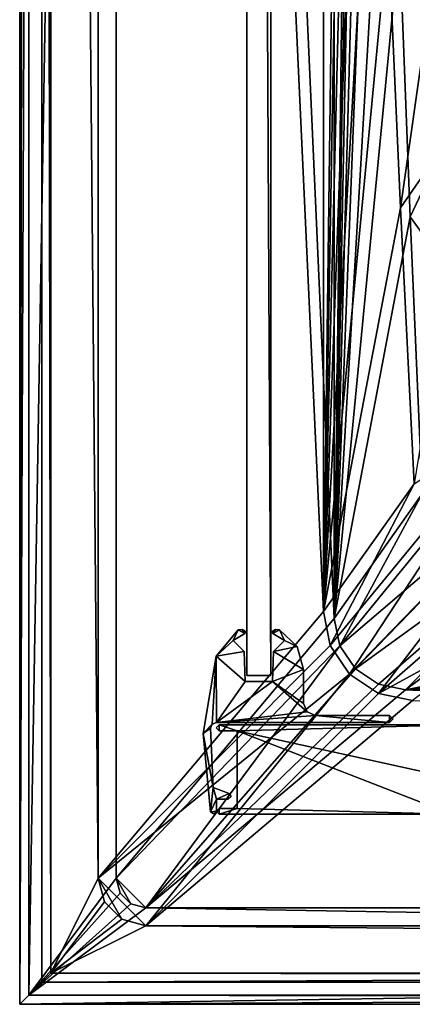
# Model space of a CAD drawing. Header units: metres. Extents: x -904 to 0, y -908 to 0.
# Tile 1 of 158: x -904 to -838, y -904 to -739. Entities that reach past the tile are written whole.
import ezdxf

# ---------------------------------------------------------------- set-up
doc = ezdxf.new("R2010")
doc.units = ezdxf.units.M

msp = doc.modelspace()

# ---------------------------------------------------------------- linework, layer by layer
at = {"layer": 'top01'}
for points in [[(-861.852783, -55.819561, 164.559708), (-861.852783, -848.81958, 164.559708), (-865.852783, -55.819561, 164.559708)], [(-861.852783, -848.81958, 164.559708), (-865.852783, -848.81958, 164.559708), (-865.852783, -55.819561, 164.559708)], [(-861.852783, -55.819561, 2061.559814), (-865.852783, -55.819561, 2061.559814), (-861.852783, -848.81958, 2061.559814)], [(-865.852783, -55.819561, 2061.559814), (-865.852783, -848.81958, 2061.559814), (-861.852783, -848.81958, 2061.559814)], [(-865.852783, -55.819561, 2061.559814), (-865.852783, -55.819561, 164.559708), (-865.852783, -848.81958, 2061.559814)], [(-865.852783, -55.819561, 164.559708), (-865.852783, -848.81958, 164.559708), (-865.852783, -848.81958, 2061.559814)], [(-861.852783, -848.81958, 2061.559814), (-861.852783, -848.81958, 164.559708), (-861.852783, -55.819561, 2061.559814)], [(-861.852783, -848.81958, 164.559708), (-861.852783, -55.819561, 164.559708), (-861.852783, -55.819561, 2061.559814)], [(-861.852783, -848.81958, 2061.559814), (-865.852783, -848.81958, 2061.559814), (-861.852783, -848.81958, 164.559708)], [(-865.852783, -848.81958, 2061.559814), (-865.852783, -848.81958, 164.559708), (-861.852783, -848.81958, 164.559708)]]:
    msp.add_3dface(points, dxfattribs=at)
at = {"layer": 'top01234'}
for points in [[(-867.341309, -841.190796, 163.059662), (-868.167053, -842.968445, 163.059662), (-871.017944, -845.614075, 163.059662)], [(-871.017944, -845.614075, 2063.059814), (-867.341309, -841.190796, 2063.059814), (-871.017944, -845.614075, 163.059662)], [(-867.341309, -841.190796, 2063.059814), (-867.341309, -841.190796, 163.059662), (-871.017944, -845.614075, 163.059662)], [(-871.017944, -845.614075, 2063.059814), (-868.167053, -842.968445, 2063.059814), (-867.341309, -841.190796, 2063.059814)], [(-866.181152, -841.761414, 163.059662), (-868.167053, -842.968445, 163.059662), (-867.341309, -841.190796, 163.059662)], [(-868.167053, -842.968445, 2063.059814), (-866.181152, -841.761414, 2063.059814), (-867.341309, -841.190796, 2063.059814)], [(-866.181152, -841.761414, 2063.059814), (-868.167053, -842.968445, 2063.059814), (-866.181152, -841.761414, 163.059662)], [(-868.167053, -842.968445, 2063.059814), (-868.167053, -842.968445, 163.059662), (-866.181152, -841.761414, 163.059662)], [(-866.672974, -841.098083, 163.059662), (-866.181152, -841.761414, 163.059662), (-867.341309, -841.190796, 163.059662)], [(-867.341309, -841.190796, 2063.059814), (-866.672974, -841.098083, 2063.059814), (-867.341309, -841.190796, 163.059662)], [(-866.672974, -841.098083, 2063.059814), (-866.672974, -841.098083, 163.059662), (-867.341309, -841.190796, 163.059662)], [(-867.341309, -841.190796, 2063.059814), (-866.181152, -841.761414, 2063.059814), (-866.672974, -841.098083, 2063.059814)], [(-866.672974, -841.098083, 163.059662), (-866.096924, -841.449341, 163.059662), (-866.181152, -841.761414, 163.059662)], [(-866.672974, -841.098083, 2063.059814), (-866.096924, -841.449341, 2063.059814), (-866.672974, -841.098083, 163.059662)], [(-866.096924, -841.449341, 2063.059814), (-866.096924, -841.449341, 163.059662), (-866.672974, -841.098083, 163.059662)], [(-866.181152, -841.761414, 2063.059814), (-866.096924, -841.449341, 2063.059814), (-866.672974, -841.098083, 2063.059814)], [(-866.096924, -841.449341, 163.059662), (-866.060181, -841.626648, 163.059662), (-866.181152, -841.761414, 163.059662)], [(-866.181152, -841.761414, 2063.059814), (-866.060181, -841.626648, 2063.059814), (-866.096924, -841.449341, 2063.059814)], [(-866.060181, -841.626648, 2063.059814), (-866.181152, -841.761414, 2063.059814), (-866.060181, -841.626648, 163.059662)], [(-866.181152, -841.761414, 2063.059814), (-866.181152, -841.761414, 163.059662), (-866.060181, -841.626648, 163.059662)], [(-866.096924, -841.449341, 2063.059814), (-866.060181, -841.626648, 2063.059814), (-866.096924, -841.449341, 163.059662)], [(-866.060181, -841.626648, 2063.059814), (-866.060181, -841.626648, 163.059662), (-866.096924, -841.449341, 163.059662)], [(-861.645203, -841.626648, 163.059662), (-861.608643, -841.449341, 163.059662), (-861.524414, -841.761414, 163.059662)], [(-861.645203, -841.626648, 2063.059814), (-861.608643, -841.449341, 2063.059814), (-861.645203, -841.626648, 163.059662)], [(-861.608643, -841.449341, 2063.059814), (-861.608643, -841.449341, 163.059662), (-861.645203, -841.626648, 163.059662)], [(-861.524414, -841.761414, 2063.059814), (-861.608643, -841.449341, 2063.059814), (-861.645203, -841.626648, 2063.059814)], [(-861.524414, -841.761414, 2063.059814), (-861.645203, -841.626648, 2063.059814), (-861.524414, -841.761414, 163.059662)], [(-861.645203, -841.626648, 2063.059814), (-861.645203, -841.626648, 163.059662), (-861.524414, -841.761414, 163.059662)], [(-861.608643, -841.449341, 163.059662), (-861.032532, -841.098083, 163.059662), (-861.524414, -841.761414, 163.059662)], [(-861.608643, -841.449341, 2063.059814), (-861.032532, -841.098083, 2063.059814), (-861.608643, -841.449341, 163.059662)], [(-861.032532, -841.098083, 2063.059814), (-861.032532, -841.098083, 163.059662), (-861.608643, -841.449341, 163.059662)], [(-861.032532, -841.098083, 2063.059814), (-861.608643, -841.449341, 2063.059814), (-861.524414, -841.761414, 2063.059814)], [(-861.524414, -841.761414, 163.059662), (-861.032532, -841.098083, 163.059662), (-860.364197, -841.190796, 163.059662)], [(-860.364197, -841.190796, 2063.059814), (-861.032532, -841.098083, 2063.059814), (-861.524414, -841.761414, 2063.059814)], [(-859.538513, -842.968445, 163.059708), (-861.524414, -841.761414, 163.059662), (-860.364197, -841.190796, 163.059662)], [(-860.364197, -841.190796, 2063.059814), (-861.524414, -841.761414, 2063.059814), (-859.538513, -842.968445, 2063.059814)], [(-859.538513, -842.968445, 2063.059814), (-861.524414, -841.761414, 2063.059814), (-859.538513, -842.968445, 163.059708)], [(-861.524414, -841.761414, 2063.059814), (-861.524414, -841.761414, 163.059662), (-859.538513, -842.968445, 163.059708)], [(-861.032532, -841.098083, 2063.059814), (-860.364197, -841.190796, 2063.059814), (-861.032532, -841.098083, 163.059662)], [(-860.364197, -841.190796, 2063.059814), (-860.364197, -841.190796, 163.059662), (-861.032532, -841.098083, 163.059662)], [(-859.538513, -842.968445, 163.059708), (-860.364197, -841.190796, 163.059662), (-857.436707, -843.95343, 163.059662)], [(-860.364197, -841.190796, 2063.059814), (-857.436707, -843.95343, 2063.059814), (-860.364197, -841.190796, 163.059662)], [(-857.436707, -843.95343, 2063.059814), (-857.436707, -843.95343, 163.059662), (-860.364197, -841.190796, 163.059662)], [(-857.436707, -843.95343, 2063.059814), (-860.364197, -841.190796, 2063.059814), (-859.538513, -842.968445, 2063.059814)], [(-868.167053, -842.968445, 163.059662), (-866.320679, -844.814758, 163.059662), (-871.017944, -845.614075, 163.059662)], [(-866.320679, -844.814758, 2063.059814), (-868.167053, -842.968445, 2063.059814), (-871.017944, -845.614075, 2063.059814)], [(-868.167053, -842.968445, 2063.059814), (-866.320679, -844.814758, 2063.059814), (-868.167053, -842.968445, 163.059662)], [(-866.320679, -844.814758, 2063.059814), (-866.320679, -844.814758, 163.059662), (-868.167053, -842.968445, 163.059662)], [(-861.384888, -844.814758, 163.059662), (-859.538513, -842.968445, 163.059708), (-857.436707, -843.95343, 163.059662)], [(-861.384888, -844.814758, 163.059662), (-861.384888, -844.814758, 2063.059814), (-859.538513, -842.968445, 163.059708)], [(-861.384888, -844.814758, 2063.059814), (-859.538513, -842.968445, 2063.059814), (-859.538513, -842.968445, 163.059708)], [(-857.436707, -843.95343, 2063.059814), (-859.538513, -842.968445, 2063.059814), (-861.384888, -844.814758, 2063.059814)], [(-861.384888, -844.814758, 163.059662), (-857.436707, -843.95343, 163.059662), (-856.352783, -847.830078, 163.059662)], [(-856.352783, -847.830078, 2063.059814), (-857.436707, -843.95343, 2063.059814), (-861.384888, -844.814758, 2063.059814)], [(-857.436707, -843.95343, 2063.059814), (-856.352783, -847.830078, 2063.059814), (-857.436707, -843.95343, 163.059662)], [(-856.352783, -847.830078, 2063.059814), (-856.352783, -847.830078, 163.059662), (-857.436707, -843.95343, 163.059662)], [(-873.216614, -858.592285, 163.059662), (-871.017944, -845.614075, 163.059662), (-871.661743, -856.994141, 163.059662)], [(-873.216614, -858.592285, 2063.059814), (-871.017944, -845.614075, 2063.059814), (-873.216614, -858.592285, 163.059662)], [(-871.017944, -845.614075, 2063.059814), (-871.017944, -845.614075, 163.059662), (-873.216614, -858.592285, 163.059662)], [(-871.017944, -845.614075, 2063.059814), (-873.216614, -858.592285, 2063.059814), (-871.661743, -856.994141, 2063.059814)], [(-871.661743, -856.994141, 163.059662), (-871.017944, -845.614075, 163.059662), (-870.975769, -856.719604, 163.059662)], [(-870.975769, -856.719604, 2063.059814), (-871.017944, -845.614075, 2063.059814), (-871.661743, -856.994141, 2063.059814)], [(-871.017944, -845.614075, 163.059662), (-866.320679, -844.814758, 163.059662), (-866.145935, -849.81958, 163.059662)], [(-866.145935, -849.81958, 2063.059814), (-866.320679, -844.814758, 2063.059814), (-871.017944, -845.614075, 2063.059814)], [(-871.017944, -845.614075, 163.059662), (-866.145935, -849.81958, 163.059662), (-870.975769, -856.719604, 163.059662)], [(-866.145935, -849.81958, 2063.059814), (-871.017944, -845.614075, 2063.059814), (-870.975769, -856.719604, 2063.059814)], [(-866.320679, -844.814758, 2063.059814), (-866.145935, -849.81958, 2063.059814), (-866.320679, -844.814758, 163.059662)], [(-866.145935, -849.81958, 2063.059814), (-866.145935, -849.81958, 163.059662), (-866.320679, -844.814758, 163.059662)], [(-861.559631, -849.81958, 163.059662), (-861.384888, -844.814758, 163.059662), (-856.352783, -847.830078, 163.059662)], [(-861.559631, -849.81958, 163.059662), (-861.559631, -849.81958, 2063.059814), (-861.384888, -844.814758, 163.059662)], [(-861.559631, -849.81958, 2063.059814), (-861.384888, -844.814758, 2063.059814), (-861.384888, -844.814758, 163.059662)], [(-856.352783, -847.830078, 2063.059814), (-861.384888, -844.814758, 2063.059814), (-861.559631, -849.81958, 2063.059814)], [(-861.559631, -849.81958, 163.059662), (-856.352783, -847.830078, 163.059662), (-856.352783, -853.519592, 163.059662)], [(-856.352783, -853.519592, 2063.059814), (-856.352783, -847.830078, 2063.059814), (-861.559631, -849.81958, 2063.059814)], [(-856.352783, -847.830078, 163.059662), (-856.352783, -847.830078, 2063.059814), (-856.352783, -853.519592, 163.059662)], [(-856.352783, -847.830078, 2063.059814), (-856.352783, -853.519592, 2063.059814), (-856.352783, -853.519592, 163.059662)], [(-870.975769, -856.719604, 163.059662), (-861.559631, -849.81958, 163.059662), (-855.764709, -854.931519, 163.059662)], [(-870.975769, -856.719604, 163.059662), (-866.145935, -849.81958, 163.059662), (-861.559631, -849.81958, 163.059662)], [(-861.559631, -849.81958, 2063.059814), (-870.975769, -856.719604, 2063.059814), (-855.764709, -854.931519, 2063.059814)], [(-861.559631, -849.81958, 2063.059814), (-866.145935, -849.81958, 2063.059814), (-870.975769, -856.719604, 2063.059814)], [(-866.145935, -849.81958, 163.059662), (-866.145935, -849.81958, 2063.059814), (-861.559631, -849.81958, 163.059662)], [(-866.145935, -849.81958, 2063.059814), (-861.559631, -849.81958, 2063.059814), (-861.559631, -849.81958, 163.059662)], [(-855.764709, -854.931519, 163.059662), (-861.559631, -849.81958, 163.059662), (-856.352783, -853.519592, 163.059662)], [(-856.352783, -853.519592, 2063.059814), (-861.559631, -849.81958, 2063.059814), (-855.764709, -854.931519, 2063.059814)], [(-856.352783, -853.519592, 2063.059814), (-855.764709, -854.931519, 2063.059814), (-856.352783, -853.519592, 163.059662)], [(-855.764709, -854.931519, 2063.059814), (-855.764709, -854.931519, 163.059662), (-856.352783, -853.519592, 163.059662)], [(-854.352783, -855.519592, 163.059662), (-870.975769, -856.719604, 163.059662), (-855.764709, -854.931519, 163.059662)], [(-855.764709, -854.931519, 2063.059814), (-870.975769, -856.719604, 2063.059814), (-854.352783, -855.519592, 2063.059814)], [(-841.905396, -856.719604, 163.059662), (-870.975769, -856.719604, 163.059662), (-854.352783, -855.519592, 163.059662)], [(-870.975769, -856.719604, 2063.059814), (-841.905396, -856.719604, 2063.059814), (-854.352783, -855.519592, 2063.059814)], [(-855.764709, -854.931519, 2063.059814), (-854.352783, -855.519592, 2063.059814), (-855.764709, -854.931519, 163.059662)], [(-854.352783, -855.519592, 2063.059814), (-854.352783, -855.519592, 163.059662), (-855.764709, -854.931519, 163.059662)], [(-841.905396, -855.519592, 163.059662), (-841.905396, -856.719604, 163.059662), (-854.352783, -855.519592, 163.059662)], [(-854.352783, -855.519592, 163.059662), (-854.352783, -855.519592, 2063.059814), (-841.905396, -855.519592, 163.059662)], [(-854.352783, -855.519592, 2063.059814), (-841.905396, -855.519592, 2063.059814), (-841.905396, -855.519592, 163.059662)], [(-854.352783, -855.519592, 2063.059814), (-841.905396, -856.719604, 2063.059814), (-841.905396, -855.519592, 2063.059814)], [(-841.905396, -855.519592, 163.059662), (-841.307739, -856.119507, 163.059708), (-841.905396, -856.719604, 163.059662)], [(-841.905396, -855.519592, 2063.059814), (-841.307739, -856.119507, 2063.059814), (-841.905396, -855.519592, 163.059662)], [(-841.307739, -856.119507, 2063.059814), (-841.307739, -856.119507, 163.059708), (-841.905396, -855.519592, 163.059662)], [(-841.905396, -856.719604, 2063.059814), (-841.307739, -856.119507, 2063.059814), (-841.905396, -855.519592, 2063.059814)], [(-871.974182, -857.663757, 163.059662), (-873.216614, -858.592285, 163.059662), (-871.661743, -856.994141, 163.059662)], [(-871.661743, -856.994141, 2063.059814), (-873.216614, -858.592285, 2063.059814), (-871.974182, -857.663757, 2063.059814)], [(-871.661743, -856.994141, 2063.059814), (-871.974182, -857.663757, 2063.059814), (-871.661743, -856.994141, 163.059662)], [(-871.974182, -857.663757, 2063.059814), (-871.974182, -857.663757, 163.059662), (-871.661743, -856.994141, 163.059662)], [(-870.975769, -856.719604, 2063.059814), (-871.661743, -856.994141, 2063.059814), (-870.975769, -856.719604, 163.059662)], [(-871.661743, -856.994141, 2063.059814), (-871.661743, -856.994141, 163.059662), (-870.975769, -856.719604, 163.059662)], [(-841.905396, -856.719604, 2063.059814), (-870.975769, -856.719604, 2063.059814), (-841.905396, -856.719604, 163.059662)], [(-870.975769, -856.719604, 2063.059814), (-870.975769, -856.719604, 163.059662), (-841.905396, -856.719604, 163.059662)], [(-841.307739, -856.119507, 2063.059814), (-841.905396, -856.719604, 2063.059814), (-841.307739, -856.119507, 163.059708)], [(-841.905396, -856.719604, 2063.059814), (-841.905396, -856.719604, 163.059662), (-841.307739, -856.119507, 163.059708)], [(-871.974182, -857.663757, 163.059662), (-871.510681, -867.623779, 163.059662), (-873.216614, -858.592285, 163.059662)], [(-873.216614, -858.592285, 2063.059814), (-871.510681, -867.623779, 2063.059814), (-871.974182, -857.663757, 2063.059814)], [(-871.510681, -867.623779, 163.059662), (-871.954956, -871.694763, 163.059662), (-873.216614, -858.592285, 163.059662)], [(-871.954956, -871.694763, 2063.059814), (-873.216614, -858.592285, 2063.059814), (-871.954956, -871.694763, 163.059662)], [(-873.216614, -858.592285, 2063.059814), (-873.216614, -858.592285, 163.059662), (-871.954956, -871.694763, 163.059662)], [(-873.216614, -858.592285, 2063.059814), (-871.954956, -871.694763, 2063.059814), (-871.510681, -867.623779, 2063.059814)], [(-871.974182, -857.663757, 2063.059814), (-871.510681, -867.623779, 2063.059814), (-871.974182, -857.663757, 163.059662)], [(-871.510681, -867.623779, 2063.059814), (-871.510681, -867.623779, 163.059662), (-871.974182, -857.663757, 163.059662)], [(-871.954956, -871.694763, 163.059662), (-871.510681, -867.623779, 163.059662), (-870.982239, -869.57605, 163.059662)], [(-871.954956, -871.694763, 2063.059814), (-870.982239, -869.57605, 2063.059814), (-871.510681, -867.623779, 2063.059814)], [(-871.510681, -867.623779, 163.059662), (-868.811279, -868.606201, 163.059662), (-870.982239, -869.57605, 163.059662)], [(-871.510681, -867.623779, 2063.059814), (-868.811279, -868.606201, 2063.059814), (-871.510681, -867.623779, 163.059662)], [(-868.811279, -868.606201, 2063.059814), (-868.811279, -868.606201, 163.059662), (-871.510681, -867.623779, 163.059662)], [(-871.510681, -867.623779, 2063.059814), (-870.982239, -869.57605, 2063.059814), (-868.811279, -868.606201, 2063.059814)], [(-870.982239, -869.57605, 163.059662), (-868.811279, -868.606201, 163.059662), (-868.982239, -869.57605, 163.059662)], [(-870.982239, -869.57605, 2063.059814), (-868.982239, -869.57605, 2063.059814), (-868.811279, -868.606201, 2063.059814)], [(-868.811279, -868.606201, 163.059662), (-868.49115, -869.162659, 163.059662), (-868.982239, -869.57605, 163.059662)], [(-868.811279, -868.606201, 2063.059814), (-868.982239, -869.57605, 2063.059814), (-868.49115, -869.162659, 2063.059814)], [(-868.811279, -868.606201, 2063.059814), (-868.49115, -869.162659, 2063.059814), (-868.811279, -868.606201, 163.059662)], [(-868.49115, -869.162659, 2063.059814), (-868.49115, -869.162659, 163.059662), (-868.811279, -868.606201, 163.059662)], [(-870.982239, -869.57605, 163.059662), (-870.982239, -871.583313, 163.059662), (-871.954956, -871.694763, 163.059662)], [(-870.982239, -871.583313, 2063.059814), (-870.982239, -869.57605, 2063.059814), (-871.954956, -871.694763, 2063.059814)], [(-868.982239, -869.57605, 2063.059814), (-870.982239, -869.57605, 2063.059814), (-868.982239, -869.57605, 163.059662)], [(-870.982239, -869.57605, 2063.059814), (-870.982239, -869.57605, 163.059662), (-868.982239, -869.57605, 163.059662)], [(-870.982239, -869.57605, 163.059662), (-870.982239, -869.57605, 2063.059814), (-870.982239, -871.583313, 163.059662)], [(-870.982239, -869.57605, 2063.059814), (-870.982239, -871.583313, 2063.059814), (-870.982239, -871.583313, 163.059662)], [(-868.49115, -869.162659, 2063.059814), (-868.982239, -869.57605, 2063.059814), (-868.49115, -869.162659, 163.059662)], [(-868.982239, -869.57605, 2063.059814), (-868.982239, -869.57605, 163.059662), (-868.49115, -869.162659, 163.059662)], [(-870.982239, -871.583313, 163.059662), (-871.419006, -872.07135, 163.059662), (-871.954956, -871.694763, 163.059662)], [(-871.419006, -872.07135, 2063.059814), (-870.982239, -871.583313, 2063.059814), (-871.954956, -871.694763, 2063.059814)], [(-871.419006, -872.07135, 2063.059814), (-871.954956, -871.694763, 2063.059814), (-871.419006, -872.07135, 163.059662)], [(-871.954956, -871.694763, 2063.059814), (-871.954956, -871.694763, 163.059662), (-871.419006, -872.07135, 163.059662)], [(-870.982239, -871.583313, 2063.059814), (-871.419006, -872.07135, 2063.059814), (-870.982239, -871.583313, 163.059662)], [(-871.419006, -872.07135, 2063.059814), (-871.419006, -872.07135, 163.059662), (-870.982239, -871.583313, 163.059662)]]:
    msp.add_3dface(points, dxfattribs=at)
at = {"layer": 'top0123456'}
for points in [[(-870.522095, -857.124084, 2063.059814), (-871.008423, -857.629944, 2063.059814), (-870.504395, -858.123779, 2063.059814)], [(-871.008423, -857.629944, 2063.059814), (-870.522095, -857.124084, 2063.059814), (-871.008423, -857.629944, 164.346085)], [(-870.522095, -857.124084, 2063.059814), (-870.522095, -857.124084, 164.346085), (-871.008423, -857.629944, 164.346085)], [(-870.522095, -857.124084, 164.346085), (-870.504395, -858.123779, 164.346085), (-871.008423, -857.629944, 164.346085)], [(-830.547852, -857.11731, 2063.059814), (-870.522095, -857.124084, 2063.059814), (-867.510681, -858.123779, 2063.059814)], [(-830.547852, -857.11731, 2063.059814), (-830.547852, -857.11731, 164.346085), (-870.522095, -857.124084, 2063.059814)], [(-830.547852, -857.11731, 164.346085), (-870.522095, -857.124084, 164.346085), (-870.522095, -857.124084, 2063.059814)], [(-830.547852, -857.11731, 164.346085), (-867.510681, -858.123779, 164.346085), (-870.522095, -857.124084, 164.346085)], [(-870.522095, -857.124084, 2063.059814), (-870.504395, -858.123779, 2063.059814), (-867.510681, -858.123779, 2063.059814)], [(-867.510681, -858.123779, 164.346085), (-870.504395, -858.123779, 164.346085), (-870.522095, -857.124084, 164.346085)], [(-830.547852, -857.11731, 2063.059814), (-867.510681, -858.123779, 2063.059814), (-826.510681, -867.123779, 2063.059814)], [(-867.510681, -858.123779, 164.346085), (-830.547852, -857.11731, 164.346085), (-826.510681, -867.123779, 164.346085)], [(-870.504395, -858.123779, 2063.059814), (-871.008423, -857.629944, 2063.059814), (-870.504395, -858.123779, 164.346085)], [(-871.008423, -857.629944, 2063.059814), (-871.008423, -857.629944, 164.346085), (-870.504395, -858.123779, 164.346085)], [(-870.504395, -858.123779, 164.346085), (-867.510681, -858.123779, 164.346085), (-870.504395, -858.123779, 2063.059814)], [(-867.510681, -858.123779, 164.346085), (-867.510681, -858.123779, 2063.059814), (-870.504395, -858.123779, 2063.059814)], [(-826.510681, -867.123779, 2063.059814), (-867.510681, -858.123779, 2063.059814), (-831.510681, -872.123779, 2063.059814)], [(-867.510681, -858.123779, 2063.059814), (-867.510681, -871.123779, 2063.059814), (-831.510681, -872.123779, 2063.059814)], [(-867.510681, -871.123779, 2063.059814), (-867.510681, -858.123779, 2063.059814), (-867.510681, -871.123779, 164.346085)], [(-867.510681, -858.123779, 2063.059814), (-867.510681, -858.123779, 164.346085), (-867.510681, -871.123779, 164.346085)], [(-867.510681, -871.123779, 164.346085), (-867.510681, -858.123779, 164.346085), (-831.510681, -872.123779, 164.346085)], [(-831.510681, -872.123779, 164.346085), (-867.510681, -858.123779, 164.346085), (-826.510681, -867.123779, 164.346085)], [(-870.504395, -872.123779, 2063.059814), (-870.515991, -871.123779, 2063.059814), (-871.008484, -871.627686, 2063.059814)], [(-870.515991, -871.123779, 164.346085), (-871.008484, -871.627686, 164.346085), (-870.515991, -871.123779, 2063.059814)], [(-871.008484, -871.627686, 164.346085), (-871.008484, -871.627686, 2063.059814), (-870.515991, -871.123779, 2063.059814)], [(-871.008484, -871.627686, 164.346085), (-870.515991, -871.123779, 164.346085), (-870.504395, -872.123779, 164.346085)], [(-871.008484, -871.627686, 164.346085), (-870.504395, -872.123779, 164.346085), (-871.008484, -871.627686, 2063.059814)], [(-870.504395, -872.123779, 164.346085), (-870.504395, -872.123779, 2063.059814), (-871.008484, -871.627686, 2063.059814)], [(-867.510681, -871.123779, 2063.059814), (-870.515991, -871.123779, 2063.059814), (-870.504395, -872.123779, 2063.059814)], [(-870.515991, -871.123779, 164.346085), (-870.515991, -871.123779, 2063.059814), (-867.510681, -871.123779, 164.346085)], [(-870.515991, -871.123779, 2063.059814), (-867.510681, -871.123779, 2063.059814), (-867.510681, -871.123779, 164.346085)], [(-870.515991, -871.123779, 164.346085), (-867.510681, -871.123779, 164.346085), (-870.504395, -872.123779, 164.346085)], [(-831.510681, -872.123779, 2063.059814), (-867.510681, -871.123779, 2063.059814), (-870.504395, -872.123779, 2063.059814)], [(-870.504395, -872.123779, 164.346085), (-867.510681, -871.123779, 164.346085), (-831.510681, -872.123779, 164.346085)], [(-831.510681, -872.123779, 2063.059814), (-870.504395, -872.123779, 2063.059814), (-831.510681, -872.123779, 164.346085)], [(-870.504395, -872.123779, 2063.059814), (-870.504395, -872.123779, 164.346085), (-831.510681, -872.123779, 164.346085)]]:
    msp.add_3dface(points, dxfattribs=at)
at = {"layer": 'top0123458'}
for points in [[(-904.0047, 0), (-904.0047, -904.007874), (-902.477478, -1.527202, 175)], [(-900.269531, -3.735142), (-904.0047, -904.007874), (-904.0047, 0)], [(-904.0047, -904.007874), (-902.477478, -902.480652, 175), (-902.477478, -1.527202, 175)], [(-902.477478, -1.527202, 175), (-902.477478, -902.480652, 175), (-887.808289, -21.156561, 175)], [(-900.269531, -3.735142), (-900.269531, -900.272766), (-904.0047, -904.007874)], [(-900.269531, -900.272766), (-900.269531, -3.735142), (-898.768494, -898.771729, 172)], [(-900.269531, -3.735142), (-898.768494, -5.236164, 172), (-898.768494, -898.771729, 172)], [(-890.808289, -21.156561, 172), (-890.808289, -882.851196, 172), (-898.768494, -5.236164, 172)], [(-898.768494, -5.236164, 172), (-890.808289, -882.851196, 172), (-898.768494, -898.771729, 172)], [(-887.808289, -21.156561, 175), (-902.477478, -902.480652, 175), (-887.808289, -882.851196, 175)], [(-852.997375, -65.933052, 160.059708), (-852.997375, -838.075195, 160.059708), (-890.808289, -21.156561, 160.059708)], [(-890.808289, -21.156561, 160.059708), (-852.997375, -838.075195, 160.059708), (-890.808289, -882.851196, 160.059708)], [(-890.808289, -21.156561, 172), (-890.808289, -21.156561, 160.059708), (-890.808289, -882.851196, 172)], [(-890.808289, -21.156561, 160.059708), (-890.808289, -882.851196, 160.059708), (-890.808289, -882.851196, 172)], [(-887.808289, -882.851196, 175), (-887.808289, -882.851196, 163.059708), (-887.808289, -21.156561, 175)], [(-887.808289, -882.851196, 163.059708), (-887.808289, -21.156561, 163.059708), (-887.808289, -21.156561, 175)], [(-887.808289, -882.851196, 163.059708), (-851.22168, -839.286743, 163.059708), (-887.808289, -21.156561, 163.059708)], [(-851.22168, -839.286743, 163.059708), (-851.196777, -65.135635, 163.059708), (-887.808289, -21.156561, 163.059708)], [(-852.997375, -65.933052, 160.059708), (-848.4375, -492.117371, 136.350708), (-852.997375, -838.075195, 160.059708)], [(-851.22168, -839.286743, 163.059708), (-846.315063, -446.429077, 139.342911), (-851.196777, -65.135635, 163.059708)], [(-845.858337, -492.946259, 138.861801), (-846.315063, -446.429077, 139.342911), (-851.22168, -839.286743, 163.059708)], [(-848.4375, -492.117371, 136.350708), (-847.676453, -538.515747, 135.774841), (-852.997375, -838.075195, 160.059708)], [(-845.174438, -539.458984, 138.414886), (-845.858337, -492.946259, 138.861801), (-851.22168, -839.286743, 163.059708)], [(-852.997375, -838.075195, 160.059708), (-847.676453, -538.515747, 135.774841), (-846.663086, -584.9151, 135.202789)], [(-845.174438, -539.458984, 138.414886), (-851.22168, -839.286743, 163.059708), (-844.269592, -585.965393, 137.99733)], [(-846.663086, -584.9151, 135.202789), (-845.398865, -631.308167, 134.633224), (-852.997375, -838.075195, 160.059708)], [(-851.22168, -839.286743, 163.059708), (-843.146301, -632.463501, 137.603348), (-844.269592, -585.965393, 137.99733)], [(-845.398865, -631.308167, 134.633224), (-843.882751, -677.687317, 134.064804), (-852.997375, -838.075195, 160.059708)], [(-841.805481, -678.951477, 137.226837), (-843.146301, -632.463501, 137.603348), (-851.22168, -839.286743, 163.059708)], [(-852.997375, -838.075195, 160.059708), (-843.882751, -677.687317, 134.064804), (-842.111816, -724.045715, 133.496368)], [(-851.22168, -839.286743, 163.059708), (-840.244751, -725.427124, 136.861481), (-841.805481, -678.951477, 137.226837)], [(-825.9552, -745.53772, 108.959702), (-829.628296, -704.232666, 110.041313), (-840.244751, -725.427124, 136.861481)], [(-840.083008, -770.377747, 132.927322), (-842.111816, -724.045715, 133.496368), (-831.226318, -708.327942, 106.933044)], [(-827.168579, -751.790588, 105.794937), (-840.083008, -770.377747, 132.927322), (-831.226318, -708.327942, 106.933044)], [(-852.997375, -838.075195, 160.059708), (-842.111816, -724.045715, 133.496368), (-840.083008, -770.377747, 132.927322)], [(-838.46106, -771.888306, 136.501175), (-840.244751, -725.427124, 136.861481), (-851.22168, -839.286743, 163.059708)], [(-838.46106, -771.888306, 136.501175), (-825.9552, -745.53772, 108.959702), (-840.244751, -725.427124, 136.861481)], [(-820.821167, -796.13562, 107.63475), (-825.9552, -745.53772, 108.959702), (-838.46106, -771.888306, 136.501175)], [(-837.795349, -816.680847, 132.357834), (-840.083008, -770.377747, 132.927322), (-827.168579, -751.790588, 105.794937)], [(-837.795349, -816.680847, 132.357834), (-852.997375, -838.075195, 160.059708), (-840.083008, -770.377747, 132.927322)], [(-836.45575, -818.327637, 136.139038), (-838.46106, -771.888306, 136.501175), (-851.22168, -839.286743, 163.059708)], [(-836.45575, -818.327637, 136.139038), (-820.821167, -796.13562, 107.63475), (-838.46106, -771.888306, 136.501175)], [(-837.795349, -816.680847, 132.357834), (-819.842468, -804.894165, 104.404373), (-851.861267, -843.786926, 160.059708)], [(-851.861267, -843.786926, 160.059708), (-819.842468, -804.894165, 104.404373), (-848.625854, -848.629028, 160.059708)], [(-813.107849, -812.158813, 107.215164), (-818.328186, -804.799316, 107.407883), (-850.268555, -843.842407, 163.059708)], [(-850.268555, -843.842407, 163.059708), (-818.328186, -804.799316, 107.407883), (-836.45575, -818.327637, 136.139038)], [(-819.842468, -804.894165, 104.404373), (-814.074097, -813.05603, 104.190643), (-848.625854, -848.629028, 160.059708)], [(-847.645447, -847.692322, 163.059708), (-813.107849, -812.158813, 107.215164), (-850.268555, -843.842407, 163.059708)], [(-805.771973, -817.407288, 107.077728), (-813.107849, -812.158813, 107.215164), (-847.645447, -847.692322, 163.059708)], [(-848.625854, -848.629028, 160.059708), (-814.074097, -813.05603, 104.190643), (-843.783691, -851.864441, 160.059708)], [(-814.074097, -813.05603, 104.190643), (-805.933838, -818.856873, 104.038742), (-843.783691, -851.864441, 160.059708)], [(-852.997375, -838.075195, 160.059708), (-837.795349, -816.680847, 132.357834), (-851.861267, -843.786926, 160.059708)], [(-843.784302, -850.29895, 163.059708), (-805.771973, -817.407288, 107.077728), (-847.645447, -847.692322, 163.059708)], [(-805.771973, -817.407288, 107.077728), (-843.784302, -850.29895, 163.059708), (-839.225647, -851.240662, 163.059708)], [(-797.112854, -819.933044, 107.011589), (-805.771973, -817.407288, 107.077728), (-839.225647, -851.240662, 163.059708)], [(-836.45575, -818.327637, 136.139038), (-851.22168, -839.286743, 163.059708), (-850.268555, -843.842407, 163.059708)], [(-843.783691, -851.864441, 160.059708), (-805.933838, -818.856873, 104.038742), (-817.203064, -837.322876, 132.012711)], [(-797.112854, -819.933044, 107.011589), (-839.225647, -851.240662, 163.059708), (-772.119812, -837.900208, 135.220245)], [(-817.203064, -837.322876, 132.012711), (-838.072021, -853.000549, 160.059708), (-843.783691, -851.864441, 160.059708)], [(-852.997375, -838.075195, 160.059708), (-851.861267, -843.786926, 160.059708), (-890.808289, -882.851196, 160.059708)], [(-850.268555, -843.842407, 163.059708), (-851.22168, -839.286743, 163.059708), (-887.808289, -882.851196, 163.059708)], [(-839.225647, -851.240662, 163.059708), (-725.721252, -839.710754, 134.989182), (-772.119812, -837.900208, 135.220245)], [(-725.721252, -839.710754, 134.989182), (-839.225647, -851.240662, 163.059708), (-679.305298, -841.25354, 134.780884)], [(-839.225647, -851.240662, 163.059708), (-632.875061, -842.529358, 134.601746), (-679.305298, -841.25354, 134.780884)], [(-839.225647, -851.240662, 163.059708), (-586.433167, -843.538269, 134.456757), (-632.875061, -842.529358, 134.601746)], [(-890.808289, -882.851196, 160.059708), (-851.861267, -843.786926, 160.059708), (-848.625854, -848.629028, 160.059708)], [(-882.848145, -887.811401, 163.059708), (-850.268555, -843.842407, 163.059708), (-887.808289, -882.851196, 163.059708)], [(-847.645447, -847.692322, 163.059708), (-850.268555, -843.842407, 163.059708), (-882.848145, -887.811401, 163.059708)], [(-539.982422, -844.277161, 134.349136), (-586.433167, -843.538269, 134.456757), (-839.225647, -851.240662, 163.059708)], [(-65.361061, -851.239258, 163.059708), (-539.982422, -844.277161, 134.349136), (-839.225647, -851.240662, 163.059708)], [(-890.808289, -882.851196, 160.059708), (-848.625854, -848.629028, 160.059708), (-882.848145, -890.811401, 160.059708)], [(-843.784302, -850.29895, 163.059708), (-847.645447, -847.692322, 163.059708), (-882.848145, -887.811401, 163.059708)], [(-882.848145, -890.811401, 160.059708), (-848.625854, -848.629028, 160.059708), (-843.783691, -851.864441, 160.059708)], [(-843.784302, -850.29895, 163.059708), (-882.848145, -887.811401, 163.059708), (-839.225647, -851.240662, 163.059708)], [(-882.848145, -887.811401, 163.059708), (-21.156563, -887.811523, 163.059708), (-839.225647, -851.240662, 163.059708)], [(-843.783691, -851.864441, 160.059708), (-838.072021, -853.000549, 160.059708), (-882.848145, -890.811401, 160.059708)], [(-839.225647, -851.240662, 163.059708), (-21.156563, -887.811523, 163.059708), (-65.361061, -851.239258, 163.059708)], [(-882.848145, -890.811401, 160.059708), (-838.072021, -853.000549, 160.059708), (-21.156563, -890.811523, 160.059708)], [(-902.477478, -902.480652, 175), (-887.143799, -885.331299, 175), (-887.808289, -882.851196, 175)], [(-890.808289, -882.851196, 172), (-889.741882, -886.831299, 172), (-898.768494, -898.771729, 172)], [(-886.828247, -889.744934, 160.059708), (-890.808289, -882.851196, 160.059708), (-882.848145, -890.811401, 160.059708)], [(-886.828247, -889.744934, 160.059708), (-889.741882, -886.831299, 160.059708), (-890.808289, -882.851196, 160.059708)], [(-890.808289, -882.851196, 172), (-890.808289, -882.851196, 160.059708), (-889.741882, -886.831299, 172)], [(-890.808289, -882.851196, 160.059708), (-889.741882, -886.831299, 160.059708), (-889.741882, -886.831299, 172)], [(-887.808289, -882.851196, 163.059708), (-887.808289, -882.851196, 175), (-887.143799, -885.331299, 163.059708)], [(-887.808289, -882.851196, 175), (-887.143799, -885.331299, 175), (-887.143799, -885.331299, 163.059708)], [(-887.143799, -885.331299, 163.059708), (-885.328247, -887.146851, 163.059708), (-887.808289, -882.851196, 163.059708)], [(-885.328247, -887.146851, 163.059708), (-882.848145, -887.811401, 163.059708), (-887.808289, -882.851196, 163.059708)], [(-902.477478, -902.480652, 175), (-885.328247, -887.146851, 175), (-887.143799, -885.331299, 175)], [(-887.143799, -885.331299, 163.059708), (-887.143799, -885.331299, 175), (-885.328247, -887.146851, 175)], [(-885.328247, -887.146851, 175), (-885.328247, -887.146851, 163.059708), (-887.143799, -885.331299, 163.059708)], [(-882.848145, -887.811401, 175), (-885.328247, -887.146851, 175), (-902.477478, -902.480652, 175)], [(-898.768494, -898.771729, 172), (-889.741882, -886.831299, 172), (-886.828247, -889.744934, 172)], [(-889.741882, -886.831299, 172), (-889.741882, -886.831299, 160.059708), (-886.828247, -889.744934, 172)], [(-889.741882, -886.831299, 160.059708), (-886.828247, -889.744934, 160.059708), (-886.828247, -889.744934, 172)], [(-882.848145, -887.811401, 175), (-882.848145, -887.811401, 163.059708), (-885.328247, -887.146851, 175)], [(-882.848145, -887.811401, 163.059708), (-885.328247, -887.146851, 163.059708), (-885.328247, -887.146851, 175)], [(-1.527202, -902.480652, 175), (-882.848145, -887.811401, 175), (-902.477478, -902.480652, 175)], [(-882.848145, -887.811401, 175), (-21.156563, -887.811523, 175), (-882.848145, -887.811401, 163.059708)], [(-21.156563, -887.811523, 175), (-21.156563, -887.811523, 163.059708), (-882.848145, -887.811401, 163.059708)], [(-21.156563, -887.811523, 175), (-882.848145, -887.811401, 175), (-1.527202, -902.480652, 175)], [(-886.828247, -889.744934, 172), (-882.848145, -890.811401, 172), (-898.768494, -898.771729, 172)], [(-886.828247, -889.744934, 172), (-886.828247, -889.744934, 160.059708), (-882.848145, -890.811401, 172)], [(-886.828247, -889.744934, 160.059708), (-882.848145, -890.811401, 160.059708), (-882.848145, -890.811401, 172)], [(-898.768494, -898.771729, 172), (-882.848145, -890.811401, 172), (-5.236164, -898.771729, 172)], [(-882.848145, -890.811401, 172), (-21.156563, -890.811523, 172), (-5.236164, -898.771729, 172)], [(-882.848145, -890.811401, 160.059708), (-21.156563, -890.811523, 160.059708), (-882.848145, -890.811401, 172)], [(-21.156563, -890.811523, 160.059708), (-21.156563, -890.811523, 172), (-882.848145, -890.811401, 172)], [(-900.269531, -900.272766), (-898.768494, -898.771729, 172), (-667.002319, -899.13855, 129.962463)], [(-667.002319, -899.13855, 129.962463), (-898.768494, -898.771729, 172), (-5.236164, -898.771729, 172)], [(-900.269531, -900.272766), (-667.002319, -900.272766), (-904.0047, -904.007874)], [(-904.0047, -904.007874), (-667.002319, -900.272766), (-667.002319, -904.007874)], [(-667.002319, -900.272766), (-900.269531, -900.272766), (-667.002319, -899.13855, 129.962463)], [(-904.0047, -904.007874), (-667.002319, -902.873413, 129.995056), (-902.477478, -902.480652, 175)], [(-904.0047, -904.007874), (-667.002319, -904.007874), (-667.002319, -902.873413, 129.995056)], [(-667.002319, -902.873413, 129.995056), (-237.002335, -902.873413, 129.995056), (-902.477478, -902.480652, 175)], [(-902.477478, -902.480652, 175), (-237.002335, -902.873413, 129.995056), (-1.527202, -902.480652, 175)]]:
    msp.add_3dface(points, dxfattribs=at)

doc.saveas('drawing.dxf')
